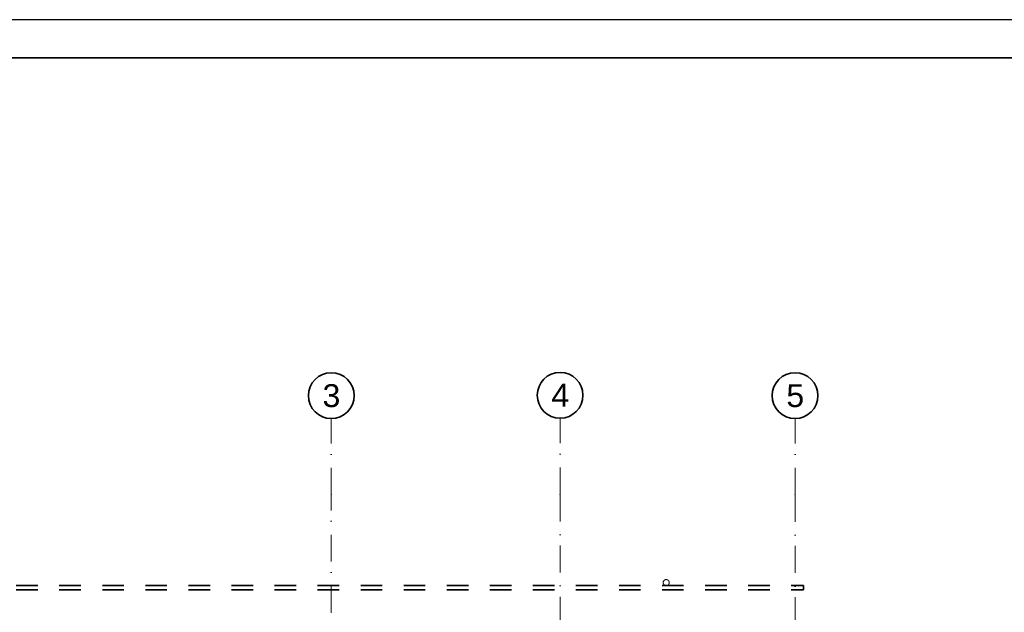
# Model space of a CAD drawing. Header units: millimetres. Extents: x 82175 to 237000, y 24756 to 471700.
# Tile 248 of 256: x 103206 to 116113, y 463425 to 471192. Entities that reach past the tile are written whole.
import ezdxf

# ---------------------------------------------------------------- set-up
doc = ezdxf.new("R2010")
doc.units = ezdxf.units.MM
doc.linetypes.add('Kropki i Kreski', pattern=[6.702778, 3.527778, -1.763889, 0, -1.411111])
doc.linetypes.add('Przerywana', pattern=[5.644444, 2.822222, -2.822222])
doc.layers.add('CP_FRREF', color=251, linetype='Continuous', lineweight=35)
for name, color, linetype in [('CP_LINENORM', 253, 'Continuous'), ('Instalacje - Wod_Kan', 8, 'Continuous'), ('Konstrukcja - Belki', 8, 'Continuous'), ('Konstrukcja - Siatka mod', 8, 'Continuous')]:
    doc.layers.add(name, color=color, linetype=linetype)
doc.styles.add('STYL_AUTOMATYCZNY_1', font='arial.ttf')

msp = doc.modelspace()

# ---------------------------------------------------------------- linework, layer by layer
at = {"layer": 'CP_FRREF'}
msp.add_line((136675, 470692), (83675, 470692), dxfattribs=at)
at = {"layer": 'CP_LINENORM', "linetype": 'Continuous'}
msp.add_line((137175, 471192), (82175, 471192), dxfattribs=at)
at = {"layer": 'Instalacje - Wod_Kan', "color": 8, "linetype": 'Przerywana', "lineweight": 20, "ltscale": 100, "flags": 128}
msp.add_lwpolyline([(111681, 463854, 0.414214), (111641, 463814, 0.414214), (111681, 463774, 0.414214), (111721, 463814, 0.414214)], format="xyb", close=True, dxfattribs=at)
at = {"layer": 'Konstrukcja - Belki', "color": 8, "linetype": 'Przerywana', "lineweight": 35, "ltscale": 100}
for p, q in [((97516, 463776), (113480, 463776)), ((113480, 463721), (113480, 463776)), ((97516, 463721), (113480, 463721))]:
    msp.add_line(p, q, dxfattribs=at)
at = {"layer": 'Konstrukcja - Siatka mod', "color": 8, "linetype": 'Kropki i Kreski', "lineweight": 13, "ltscale": 100}
for p, q in [((107290, 464965), (107290, 465965)), ((110290, 464970), (110290, 465970)), ((113370, 464965), (113370, 465965)), ((107290, 448000), (107290, 464965)), ((110290, 464970), (110290, 448000)), ((113370, 464965), (113370, 448000))]:
    msp.add_line(p, q, dxfattribs=at)
at = {"layer": 'Konstrukcja - Siatka mod', "color": 8, "linetype": 'Continuous', "lineweight": 35, "ltscale": 100}
for centre in [(107290, 466265), (110290, 466270), (113370, 466265)]:
    msp.add_circle(centre, 300, dxfattribs=at)
at = {"layer": 'Konstrukcja - Siatka mod', "color": 8, "linetype": 'Kropki i Kreski', "lineweight": 13, "ltscale": 100}
for p in [(107290, 464965), (107290, 464965), (110290, 464970), (110290, 464970), (113370, 464965), (113370, 464965)]:
    msp.add_point(p, dxfattribs=at)

# ---------------------------------------------------------------- texts
at = {"layer": 'Konstrukcja - Siatka mod', "color": 8, "linetype": 'Continuous', "lineweight": 13, "char_height": 300, "attachment_point": 1, "style": 'STYL_AUTOMATYCZNY_1'}
for s, insert in [('\\A1;{\\pql;\\pt0;\\fArial|b0|i0|c238|p0;\\W1.000000;3}', (107176, 466415)), ('\\A1;{\\pql;\\pt0;\\fArial|b0|i0|c238|p0;\\W1.000000;4}', (110176, 466420)), ('\\A1;{\\pql;\\pt0;\\fArial|b0|i0|c238|p0;\\W1.000000;5}', (113256, 466415))]:
    msp.add_mtext(s, dxfattribs=dict(at, insert=insert))

doc.saveas('drawing.dxf')
